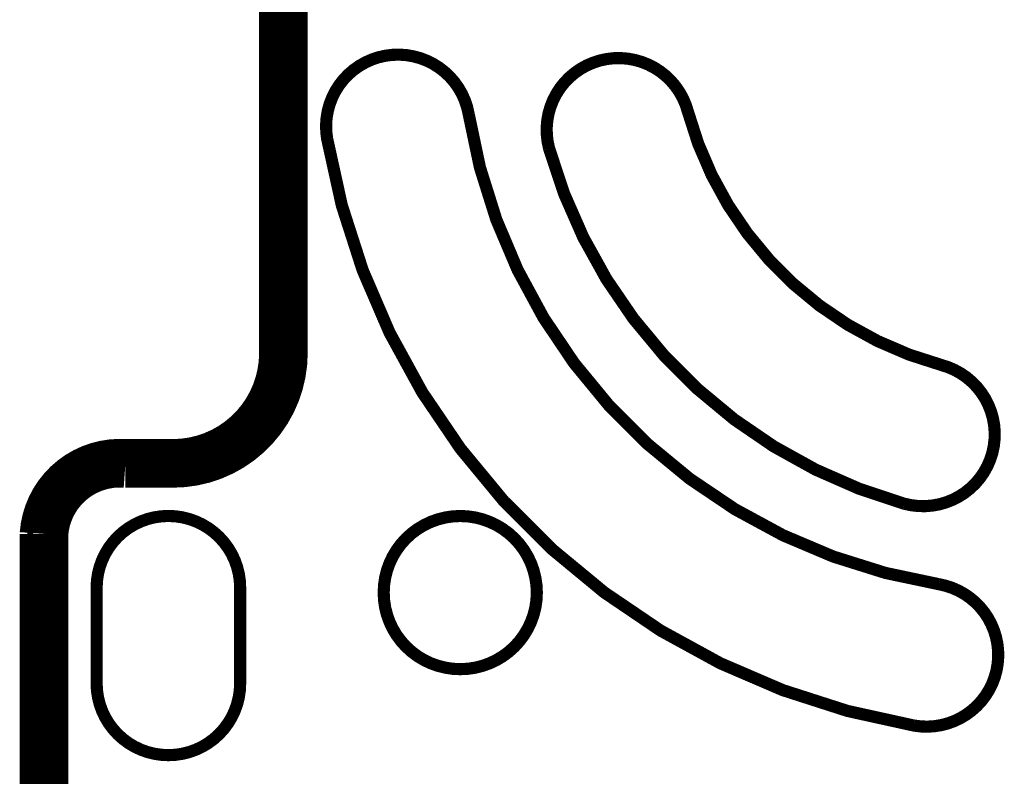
# Model space of a CAD drawing. Extents: x -3.7 to 63.4, y -6.5 to 53.7.
# Tile 4 of 74: x -3.7 to 16.9, y 9.2 to 25. Entities that reach past the tile are written whole.
import ezdxf

# ---------------------------------------------------------------- set-up
doc = ezdxf.new("R2010")
doc.units = 0
doc.layers.add('PI_5_CLICK_SHIELD_V100A_GKO', color=9, linetype='CONTINUOUS')
doc.layers.add('PI_5_CLICK_SHIELD_V100A_GTO', color=11, linetype='CONTINUOUS')

msp = doc.modelspace()

# ---------------------------------------------------------------- linework, layer by layer
at = {"layer": 'PI_5_CLICK_SHIELD_V100A_GKO'}
for points, const_width in [([(1.50114, 18.00098), (1.50114, 31.0007)], 0.127), ([(-1.50114, 15.99946), (-0.50038, 15.99946)], 0.127), ([(-3.50012, -3.3147), (-3.50012, 14.00048)], 0.127), ([(-2.10058, 11.0998), (-2.10058, 13.09878)], 0.254), ([(0.89916, 11.0998), (0.89916, 13.09878)], 0.254)]:
    msp.add_lwpolyline(points, dxfattribs=dict(at, const_width=const_width))
for points, const_width in [([(5.67436, 22.9997, 0.9991671), (2.717366, 22.478924)], 0.254), ([(10.25398, 23.05558, 1), (7.35584, 22.27834)], 0.254), ([(5.67436, 22.9997, 0.3234069), (15.50162, 13.17244)], 0.254), ([(10.25398, 23.05558, 0.2667048), (15.5575, 17.75206)], 0.254), ([(2.7178, 22.479, 0.3182794), (14.98092, 10.21842)], 0.254), ([(7.35584, 22.27834, 0.261313), (14.78026, 14.85392)], 0.254), ([(-0.50038, 15.99946, 0.4145855), (1.50114, 18.00098)], 0.127), ([(14.78026, 14.85392, 0.999999), (15.5575, 17.75206)], 0.254), ([(-1.50114, 15.99946, 0.4142136), (-3.50012, 14.00048)], 0.127), ([(0.89916, 13.09878, 1), (-2.10058, 13.09878)], 0.254), ([(14.98092, 10.21842, 1.0006866), (15.50162, 13.17244)], 0.254), ([(-2.10058, 11.0998, 1), (0.89916, 11.0998)], 0.254)]:
    msp.add_lwpolyline(points, format="xyb", dxfattribs=dict(at, const_width=const_width))
at = {"layer": 'PI_5_CLICK_SHIELD_V100A_GKO', "const_width": 0.254}
msp.add_lwpolyline([(3.8989, 12.99718, 1), (7.0993, 12.99718, 1)], format="xyb", close=True, dxfattribs=at)
at = {"layer": 'PI_5_CLICK_SHIELD_V100A_GTO', "const_width": 1.016}
for points in [[(1.8034, 18.0086), (1.8034, 30.988)], [(-1.4986, 15.6972), (-0.508, 15.6972)], [(-3.2004, -3.32486), (-3.2004, 14.224)]]:
    msp.add_lwpolyline(points, dxfattribs=at)
for points in [[(-0.508, 15.6972, 0.4142136), (1.8034, 18.0086)], [(-1.4986, 15.6972, 0.4142136), (-3.2004, 14.224)]]:
    msp.add_lwpolyline(points, format="xyb", dxfattribs=at)

doc.saveas('drawing.dxf')
